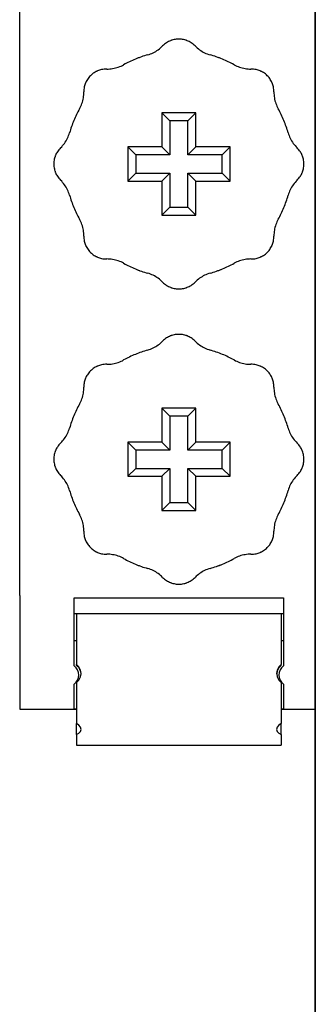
# Model space of a CAD drawing. Extents: x 197 to 960, y 137 to 662.
# Tile 3 of 49: x 444.47 to 447.07, y 171.94 to 180.61. Entities that reach past the tile are written whole.
import ezdxf

# ---------------------------------------------------------------- set-up
doc = ezdxf.new("R2010")
doc.units = 0
doc.header["$LTSCALE"] = 65.395
doc.header["$MEASUREMENT"] = 0
for name, color, linetype in [('133-358092_DXF_CONTINUOUS_LINE', 7, 'CONTINUOUS'), ('59-273163_DXF_CONTINUOUS_LINE', 7, 'CONTINUOUS'), ('59-273165_DXF_CONTINUOUS_LINE', 7, 'CONTINUOUS'), ('59-273170_DXF_CONTINUOUS_LINE', 7, 'CONTINUOUS')]:
    doc.layers.add(name, color=color, linetype=linetype)

msp = doc.modelspace()

# ---------------------------------------------------------------- linework, layer by layer
at = {"layer": '133-358092_DXF_CONTINUOUS_LINE', "color": 3, "linetype": 'Continuous'}
for p, q in [((447.07007, 141.54387), (447.07007, 271.54387)), ((447.07007, 271.54387), (447.07007, 141.54387))]:
    msp.add_line(p, q, dxfattribs=at)
at = {"layer": '59-273163_DXF_CONTINUOUS_LINE', "color": 7, "linetype": 'Continuous'}
for p, q in [((445.72007, 179.79387), (445.79006, 179.72388)), ((446.02007, 179.79387), (445.72007, 179.79387)), ((445.72007, 179.79387), (445.72007, 179.49387)), ((446.02007, 179.79387), (445.95008, 179.72388)), ((446.02007, 179.49387), (446.02007, 179.79387)), ((445.79006, 179.72388), (445.79006, 179.42388)), ((445.95008, 179.72388), (445.79006, 179.72388)), ((445.95008, 179.42388), (445.95008, 179.72388)), ((445.42007, 179.49387), (445.49006, 179.42388)), ((445.72007, 179.49387), (445.42007, 179.49387)), ((445.42007, 179.49387), (445.42007, 179.19387)), ((445.72007, 179.49387), (445.79006, 179.42388)), ((446.02007, 179.49387), (445.95008, 179.42388)), ((446.32007, 179.49387), (446.02007, 179.49387)), ((446.32007, 179.49387), (446.25008, 179.42388)), ((446.32007, 179.19387), (446.32007, 179.49387)), ((445.49006, 179.42388), (445.49006, 179.26386)), ((445.79006, 179.42388), (445.49006, 179.42388)), ((446.25008, 179.42388), (445.95008, 179.42388)), ((446.25008, 179.26386), (446.25008, 179.42388)), ((445.42007, 179.19387), (445.49006, 179.26386)), ((445.49006, 179.26386), (445.79006, 179.26386)), ((445.72007, 179.19387), (445.79006, 179.26386)), ((445.79006, 179.26386), (445.79006, 178.96386)), ((445.95008, 179.26386), (446.25008, 179.26386)), ((445.95008, 178.96386), (445.95008, 179.26386)), ((446.02007, 179.19387), (445.95008, 179.26386)), ((446.32007, 179.19387), (446.25008, 179.26386)), ((445.42007, 179.19387), (445.72007, 179.19387)), ((445.72007, 179.19387), (445.72007, 178.89387)), ((446.02007, 178.89387), (446.02007, 179.19387)), ((446.02007, 179.19387), (446.32007, 179.19387)), ((445.72007, 178.89387), (445.79006, 178.96386)), ((445.72007, 178.89387), (446.02007, 178.89387)), ((445.79006, 178.96386), (445.95008, 178.96386)), ((446.02007, 178.89387), (445.95008, 178.96386)), ((445.72007, 177.19387), (445.79006, 177.12388)), ((446.02007, 177.19387), (445.72007, 177.19387)), ((445.72007, 177.19387), (445.72007, 176.89387)), ((446.02007, 177.19387), (445.95008, 177.12388)), ((446.02007, 176.89387), (446.02007, 177.19387)), ((445.79006, 177.12388), (445.79006, 176.82388)), ((445.95008, 177.12388), (445.79006, 177.12388)), ((445.95008, 176.82388), (445.95008, 177.12388)), ((445.42007, 176.89387), (445.49006, 176.82388)), ((445.72007, 176.89387), (445.42007, 176.89387)), ((445.42007, 176.89387), (445.42007, 176.59387)), ((445.72007, 176.89387), (445.79006, 176.82388)), ((446.02007, 176.89387), (445.95008, 176.82388)), ((446.32007, 176.89387), (446.02007, 176.89387)), ((446.32007, 176.89387), (446.25008, 176.82388)), ((446.32007, 176.59387), (446.32007, 176.89387)), ((445.49006, 176.82388), (445.49006, 176.66386)), ((445.79006, 176.82388), (445.49006, 176.82388)), ((446.25008, 176.82388), (445.95008, 176.82388)), ((446.25008, 176.66386), (446.25008, 176.82388)), ((445.42007, 176.59387), (445.49006, 176.66386)), ((445.49006, 176.66386), (445.79006, 176.66386)), ((445.72007, 176.59387), (445.79006, 176.66386)), ((445.79006, 176.66386), (445.79006, 176.36386)), ((445.95008, 176.66386), (446.25008, 176.66386)), ((445.95008, 176.36386), (445.95008, 176.66386)), ((446.02007, 176.59387), (445.95008, 176.66386)), ((446.32007, 176.59387), (446.25008, 176.66386)), ((445.42007, 176.59387), (445.72007, 176.59387)), ((445.72007, 176.59387), (445.72007, 176.29387)), ((446.02007, 176.29387), (446.02007, 176.59387)), ((446.02007, 176.59387), (446.32007, 176.59387)), ((445.72007, 176.29387), (445.79006, 176.36386)), ((445.72007, 176.29387), (446.02007, 176.29387)), ((445.79006, 176.36386), (445.95008, 176.36386)), ((446.02007, 176.29387), (445.95008, 176.36386))]:
    msp.add_line(p, q, dxfattribs=at)
for centre, radius, start, end in [((445.87007, 180.24387), 0.2, 83.490445, 96.509588), ((445.87007, 180.24387), 0.2, 83.49043, 96.509602), ((445.513, 180.59387), 0.3, 305.696943, 315.572996), ((445.87007, 180.24387), 0.2, 122.55156, 135.572996), ((445.87007, 180.24387), 0.2, 111.69753, 122.55155), ((445.87007, 180.24387), 0.2, 111.697641, 122.55156), ((445.87007, 180.24387), 0.2, 109.531166, 111.69753), ((445.87007, 180.24387), 0.2, 109.531168, 111.697641), ((445.87007, 180.24387), 0.2, 107.930417, 109.531168), ((445.87007, 180.24387), 0.2, 96.509588, 107.930339), ((445.87007, 180.24387), 0.2, 96.509602, 107.930417), ((445.87007, 180.24387), 0.2, 72.169748, 83.490445), ((445.87007, 180.24387), 0.2, 72.169666, 83.49043), ((445.87007, 180.24387), 0.2, 70.468845, 72.169666), ((445.87007, 180.24387), 0.2, 68.184725, 70.468847), ((445.87007, 180.24387), 0.2, 68.184609, 70.468845), ((445.87007, 180.24387), 0.2, 57.448477, 68.184725), ((445.87007, 180.24387), 0.2, 57.448466, 68.184609), ((445.87007, 180.24387), 0.2, 44.427004, 57.448466), ((446.22714, 180.59387), 0.3, 224.427004, 234.303049), ((446.22714, 180.59387), 0.3, 224.427004, 234.303057), ((445.87007, 179.34387), 1, 105.942369, 112.499995), ((445.513, 180.59387), 0.3, 285.942369, 295.81846), ((445.513, 180.59387), 0.3, 295.81846, 305.696943), ((446.22714, 180.59387), 0.3, 234.303049, 244.181547), ((446.22714, 180.59387), 0.3, 234.303057, 244.18154), ((446.22714, 180.59387), 0.3, 244.181547, 254.057631), ((446.22714, 180.59387), 0.3, 244.18154, 254.057631), ((445.87007, 179.34387), 1, 67.499845, 74.057631), ((445.87007, 179.34387), 1, 67.499846, 74.057631), ((445.23868, 180.48024), 0.3, 269.427004, 279.303049), ((445.23868, 180.48024), 0.3, 269.427004, 279.303057), ((445.23868, 180.48024), 0.3, 279.303049, 289.181547), ((445.23868, 180.48024), 0.3, 279.303057, 289.18154), ((445.23868, 180.48024), 0.3, 289.181547, 299.057631), ((445.23868, 180.48024), 0.3, 289.18154, 299.057631), ((445.87007, 179.34387), 1, 112.499995, 119.057631), ((445.87007, 179.34387), 1, 112.499995, 119.057631), ((445.87007, 179.34387), 1, 60.942369, 67.499845), ((445.87007, 179.34387), 1, 60.942369, 67.499846), ((446.50147, 180.48024), 0.3, 240.942369, 250.81846), ((446.50147, 180.48024), 0.3, 250.81846, 260.696943), ((446.50147, 180.48024), 0.3, 260.696943, 270.572996), ((445.23368, 179.98026), 0.2, 141.509602, 152.930417), ((445.23368, 179.98026), 0.2, 128.49043, 141.509602), ((445.23368, 179.98026), 0.2, 117.169748, 128.490445), ((445.23368, 179.98026), 0.2, 117.169666, 128.49043), ((445.23368, 179.98026), 0.2, 115.468845, 117.169666), ((445.23368, 179.98026), 0.2, 113.184725, 115.468847), ((445.23368, 179.98026), 0.2, 113.18461, 115.468845), ((445.23368, 179.98026), 0.2, 102.448477, 113.184725), ((445.23368, 179.98026), 0.2, 102.448466, 113.18461), ((445.23368, 179.98026), 0.2, 89.427004, 102.448477), ((445.23368, 179.98026), 0.2, 89.427004, 102.448466), ((446.50647, 179.98026), 0.2, 77.55155, 90.572996), ((446.50647, 179.98026), 0.2, 77.55156, 90.572996), ((446.50647, 179.98026), 0.2, 66.697529, 77.55155), ((446.50647, 179.98026), 0.2, 66.69764, 77.55156), ((446.50647, 179.98026), 0.2, 64.531166, 66.697529), ((446.50647, 179.98026), 0.2, 64.531168, 66.69764), ((446.50647, 179.98026), 0.2, 62.930339, 64.531166), ((446.50647, 179.98026), 0.2, 62.930417, 64.531168), ((446.50647, 179.98026), 0.2, 51.509588, 62.930339), ((446.50647, 179.98026), 0.2, 51.509602, 62.930417), ((446.50647, 179.98026), 0.2, 38.490445, 51.509588), ((446.50647, 179.98026), 0.2, 38.49043, 51.509602), ((446.50647, 179.98026), 0.2, 27.169748, 38.490445), ((446.50647, 179.98026), 0.2, 27.169666, 38.49043), ((445.23368, 179.98026), 0.2, 167.55156, 180.572996), ((445.23368, 179.98026), 0.2, 156.697641, 167.55156), ((445.23368, 179.98026), 0.2, 154.531168, 156.697641), ((445.23368, 179.98026), 0.2, 152.930339, 154.531166), ((445.23368, 179.98026), 0.2, 152.930417, 154.531168), ((446.50647, 179.98026), 0.2, 25.468847, 27.169748), ((446.50647, 179.98026), 0.2, 25.468845, 27.169666), ((446.50647, 179.98026), 0.2, 23.184609, 25.468845), ((446.50647, 179.98026), 0.2, 12.448477, 23.184725), ((446.50647, 179.98026), 0.2, 12.448466, 23.184609), ((446.50647, 179.98026), 0.2, 359.427004, 12.448477), ((446.50647, 179.98026), 0.2, 359.427004, 12.448466), ((444.7337, 179.97526), 0.3, 340.81846, 350.696943), ((444.7337, 179.97526), 0.3, 350.696943, 0.572996), ((447.00644, 179.97526), 0.3, 179.427004, 189.303049), ((447.00644, 179.97526), 0.3, 179.427004, 189.303057), ((447.00644, 179.97526), 0.3, 189.303049, 199.181547), ((447.00644, 179.97526), 0.3, 189.303057, 199.18154), ((444.7337, 179.97526), 0.3, 330.942369, 340.81846), ((447.00644, 179.97526), 0.3, 199.181547, 209.057631), ((447.00644, 179.97526), 0.3, 199.18154, 209.057631), ((445.87007, 179.34387), 1, 150.942369, 157.500005), ((445.87007, 179.34387), 1, 22.500551, 29.057631), ((445.87007, 179.34387), 1, 22.500549, 29.057631), ((445.87007, 179.34387), 1, 157.500005, 164.057631), ((445.87007, 179.34387), 1, 15.942369, 22.500551), ((445.87007, 179.34387), 1, 15.942369, 22.500549), ((444.62007, 179.70094), 0.3, 334.181547, 344.057631), ((444.62007, 179.70094), 0.3, 334.18154, 344.057631), ((447.12007, 179.70094), 0.3, 195.942369, 205.81846), ((444.62007, 179.70094), 0.3, 314.427004, 324.303049), ((444.62007, 179.70094), 0.3, 314.427004, 324.303057), ((444.62007, 179.70094), 0.3, 324.303049, 334.181547), ((444.62007, 179.70094), 0.3, 324.303057, 334.18154), ((447.12007, 179.70094), 0.3, 205.81846, 215.696943), ((447.12007, 179.70094), 0.3, 215.696943, 225.572996), ((444.97007, 179.34387), 0.2, 162.169666, 173.49043), ((444.97007, 179.34387), 0.2, 160.468845, 162.169666), ((444.97007, 179.34387), 0.2, 158.18461, 160.468845), ((444.97007, 179.34387), 0.2, 147.448466, 158.18461), ((444.97007, 179.34387), 0.2, 134.427004, 147.448477), ((444.97007, 179.34387), 0.2, 134.427004, 147.448466), ((446.77007, 179.34387), 0.2, 32.55155, 45.572996), ((446.77007, 179.34387), 0.2, 32.55156, 45.572996), ((446.77007, 179.34387), 0.2, 21.697641, 32.55156), ((446.77007, 179.34387), 0.2, 19.531166, 21.69753), ((446.77007, 179.34387), 0.2, 19.531168, 21.697641), ((446.77007, 179.34387), 0.2, 17.930339, 19.531166), ((446.77007, 179.34387), 0.2, 17.930417, 19.531168), ((446.77007, 179.34387), 0.2, 6.509602, 17.930417), ((444.97007, 179.34387), 0.2, 173.49043, 186.509602), ((444.97007, 179.34387), 0.2, 186.509602, 197.930417), ((446.77007, 179.34387), 0.2, 342.169748, 353.490445), ((446.77007, 179.34387), 0.2, 342.169666, 353.49043), ((446.77007, 179.34387), 0.2, 353.490445, 6.509588), ((446.77007, 179.34387), 0.2, 353.49043, 6.509602), ((444.97007, 179.34387), 0.2, 197.930417, 199.531168), ((444.97007, 179.34387), 0.2, 199.531166, 201.69753), ((444.97007, 179.34387), 0.2, 199.531168, 201.697641), ((444.97007, 179.34387), 0.2, 201.697641, 212.55156), ((444.97007, 179.34387), 0.2, 212.55156, 225.572996), ((446.77007, 179.34387), 0.2, 314.427004, 327.448466), ((446.77007, 179.34387), 0.2, 327.448466, 338.18461), ((446.77007, 179.34387), 0.2, 338.18461, 340.468845), ((446.77007, 179.34387), 0.2, 340.468847, 342.169748), ((446.77007, 179.34387), 0.2, 340.468845, 342.169666), ((444.62007, 178.9868), 0.3, 35.696943, 45.572996), ((444.62007, 178.9868), 0.3, 25.81846, 35.696943), ((447.12007, 178.9868), 0.3, 144.303049, 154.181547), ((447.12007, 178.9868), 0.3, 144.303057, 154.18154), ((447.12007, 178.9868), 0.3, 134.427004, 144.303049), ((447.12007, 178.9868), 0.3, 134.427004, 144.303057), ((444.62007, 178.9868), 0.3, 15.942369, 25.81846), ((445.87007, 179.34387), 1, 195.942369, 202.500157), ((445.87007, 179.34387), 1, 337.40339, 344.057631), ((445.87007, 179.34387), 1, 337.405487, 344.057631), ((447.12007, 178.9868), 0.3, 154.181547, 164.057631), ((447.12007, 178.9868), 0.3, 154.18154, 164.057631), ((445.87007, 179.34387), 1, 202.500157, 209.057631), ((445.87007, 179.34387), 1, 330.942369, 337.405487), ((445.87007, 179.34387), 1, 330.942369, 337.40339), ((444.7337, 178.71247), 0.3, 19.181547, 29.057631), ((444.7337, 178.71247), 0.3, 19.18154, 29.057631), ((444.7337, 178.71247), 0.3, 9.303049, 19.181547), ((444.7337, 178.71247), 0.3, 9.303057, 19.18154), ((447.00644, 178.71247), 0.3, 160.81846, 170.696943), ((447.00644, 178.71247), 0.3, 150.942369, 160.81846), ((444.7337, 178.71247), 0.3, 359.427004, 9.303049), ((444.7337, 178.71247), 0.3, 359.427004, 9.303057), ((445.23368, 178.70747), 0.2, 179.427004, 192.448477), ((445.23368, 178.70747), 0.2, 179.427004, 192.448466), ((446.50647, 178.70747), 0.2, 347.55156, 0.572996), ((447.00644, 178.71247), 0.3, 170.696943, 180.572996), ((445.23368, 178.70747), 0.2, 192.448466, 203.18461), ((445.23368, 178.70747), 0.2, 203.18461, 205.468845), ((446.50647, 178.70747), 0.2, 334.531168, 336.697641), ((446.50647, 178.70747), 0.2, 336.69753, 347.55155), ((446.50647, 178.70747), 0.2, 336.697641, 347.55156), ((445.23368, 178.70747), 0.2, 205.468845, 207.169666), ((445.23368, 178.70747), 0.2, 207.169666, 218.49043), ((445.23368, 178.70747), 0.2, 218.49043, 231.509602), ((445.23368, 178.70747), 0.2, 231.509602, 242.930417), ((446.50647, 178.70747), 0.2, 297.169666, 308.49043), ((446.50647, 178.70747), 0.2, 308.49043, 321.509602), ((446.50647, 178.70747), 0.2, 321.509602, 332.930417), ((446.50647, 178.70747), 0.2, 332.930339, 334.531166), ((446.50647, 178.70747), 0.2, 332.930417, 334.531168), ((445.23368, 178.70747), 0.2, 242.930417, 244.531168), ((445.23368, 178.70747), 0.2, 244.531168, 246.69764), ((445.23368, 178.70747), 0.2, 246.69764, 257.55156), ((445.23368, 178.70747), 0.2, 257.55156, 270.572996), ((445.23868, 178.2075), 0.3, 80.696943, 90.572996), ((445.23868, 178.2075), 0.3, 70.81846, 80.696943), ((445.23868, 178.2075), 0.3, 60.942369, 70.81846), ((445.87007, 179.34387), 1, 240.942369, 247.499481), ((445.87007, 179.34387), 1, 292.59445, 299.057631), ((445.87007, 179.34387), 1, 292.596544, 299.057631), ((446.50147, 178.2075), 0.3, 109.181547, 119.057631), ((446.50147, 178.2075), 0.3, 109.18154, 119.057631), ((446.50147, 178.2075), 0.3, 99.303049, 109.181547), ((446.50147, 178.2075), 0.3, 99.303057, 109.18154), ((446.50147, 178.2075), 0.3, 89.427004, 99.303049), ((446.50147, 178.2075), 0.3, 89.427004, 99.303057), ((446.50647, 178.70747), 0.2, 269.427004, 282.448466), ((446.50647, 178.70747), 0.2, 282.448477, 293.184725), ((446.50647, 178.70747), 0.2, 282.448466, 293.18461), ((446.50647, 178.70747), 0.2, 293.18461, 295.468845), ((446.50647, 178.70747), 0.2, 295.468845, 297.169666), ((445.87007, 179.34387), 1, 247.499481, 254.057631), ((445.513, 178.09387), 0.3, 64.181547, 74.057631), ((445.513, 178.09387), 0.3, 64.18154, 74.057631), ((445.513, 178.09387), 0.3, 54.303049, 64.181547), ((445.513, 178.09387), 0.3, 54.303057, 64.18154), ((446.22714, 178.09387), 0.3, 115.81846, 125.696943), ((446.22714, 178.09387), 0.3, 105.942369, 115.81846), ((445.87007, 179.34387), 1, 285.942369, 292.596544), ((445.513, 178.09387), 0.3, 44.427004, 54.303049), ((445.513, 178.09387), 0.3, 44.427004, 54.303057), ((445.87007, 178.44387), 0.2, 224.427004, 237.448466), ((445.87007, 178.44387), 0.2, 302.55155, 315.572996), ((445.87007, 178.44387), 0.2, 302.55156, 315.572996), ((446.22714, 178.09387), 0.3, 125.696943, 135.572996), ((445.87007, 178.44387), 0.2, 237.448466, 248.184609), ((445.87007, 178.44387), 0.2, 248.184725, 250.468847), ((445.87007, 178.44387), 0.2, 248.184609, 250.468845), ((445.87007, 178.44387), 0.2, 250.468845, 252.169666), ((445.87007, 178.44387), 0.2, 252.169748, 263.490445), ((445.87007, 178.44387), 0.2, 252.169666, 263.49043), ((445.87007, 178.44387), 0.2, 263.49043, 276.509602), ((445.87007, 178.44387), 0.2, 276.509602, 287.930417), ((445.87007, 178.44387), 0.2, 287.930339, 289.531166), ((445.87007, 178.44387), 0.2, 287.930417, 289.531168), ((445.87007, 178.44387), 0.2, 289.531168, 291.697641), ((445.87007, 178.44387), 0.2, 291.69753, 302.55155), ((445.87007, 178.44387), 0.2, 291.697641, 302.55156), ((445.87007, 177.64387), 0.2, 96.509602, 107.930417), ((445.87007, 177.64387), 0.2, 83.49043, 96.509602), ((445.87007, 177.64387), 0.2, 72.169666, 83.49043), ((445.513, 177.99387), 0.3, 305.696943, 315.572996), ((445.87007, 177.64387), 0.2, 122.55156, 135.572996), ((445.87007, 177.64387), 0.2, 111.697641, 122.55156), ((445.87007, 177.64387), 0.2, 109.531168, 111.697641), ((445.87007, 177.64387), 0.2, 107.930417, 109.531168), ((445.87007, 177.64387), 0.2, 70.468845, 72.169666), ((445.87007, 177.64387), 0.2, 68.184725, 70.468847), ((445.87007, 177.64387), 0.2, 68.184609, 70.468845), ((445.87007, 177.64387), 0.2, 57.448466, 68.184609), ((445.87007, 177.64387), 0.2, 44.427004, 57.448466), ((446.22714, 177.99387), 0.3, 224.427004, 234.303049), ((446.22714, 177.99387), 0.3, 224.427004, 234.303057), ((445.87007, 176.74387), 1, 105.942369, 112.499995), ((445.513, 177.99387), 0.3, 285.942369, 295.81846), ((445.513, 177.99387), 0.3, 295.81846, 305.696943), ((446.22714, 177.99387), 0.3, 234.303049, 244.181547), ((446.22714, 177.99387), 0.3, 234.303057, 244.18154), ((446.22714, 177.99387), 0.3, 244.181547, 254.057631), ((446.22714, 177.99387), 0.3, 244.18154, 254.057631), ((445.87007, 176.74387), 1, 67.499845, 74.057631), ((445.87007, 176.74387), 1, 67.499846, 74.057631), ((445.23868, 177.88024), 0.3, 269.427004, 279.303049), ((445.23868, 177.88024), 0.3, 269.427004, 279.303057), ((445.23868, 177.88024), 0.3, 279.303049, 289.181547), ((445.23868, 177.88024), 0.3, 279.303057, 289.18154), ((445.23868, 177.88024), 0.3, 289.181547, 299.057631), ((445.23868, 177.88024), 0.3, 289.18154, 299.057631), ((445.87007, 176.74387), 1, 112.499995, 119.057631), ((445.87007, 176.74387), 1, 60.942369, 67.499845), ((445.87007, 176.74387), 1, 60.942369, 67.499846), ((446.50147, 177.88024), 0.3, 240.942369, 250.81846), ((446.50147, 177.88024), 0.3, 250.81846, 260.696943), ((446.50147, 177.88024), 0.3, 260.696943, 270.572996), ((445.23368, 177.38026), 0.2, 141.509602, 152.930417), ((445.23368, 177.38026), 0.2, 128.49043, 141.509602), ((445.23368, 177.38026), 0.2, 117.169666, 128.49043), ((445.23368, 177.38026), 0.2, 115.468845, 117.169666), ((445.23368, 177.38026), 0.2, 113.18461, 115.468845), ((445.23368, 177.38026), 0.2, 102.448466, 113.18461), ((445.23368, 177.38026), 0.2, 89.427004, 102.448466), ((446.50647, 177.38026), 0.2, 77.55155, 90.572996), ((446.50647, 177.38026), 0.2, 77.55156, 90.572996), ((446.50647, 177.38026), 0.2, 66.69764, 77.55156), ((446.50647, 177.38026), 0.2, 64.531168, 66.69764), ((446.50647, 177.38026), 0.2, 62.930339, 64.531166), ((446.50647, 177.38026), 0.2, 62.930417, 64.531168), ((446.50647, 177.38026), 0.2, 51.509588, 62.930339), ((446.50647, 177.38026), 0.2, 51.509602, 62.930417), ((446.50647, 177.38026), 0.2, 38.49043, 51.509602), ((446.50647, 177.38026), 0.2, 27.169666, 38.49043), ((445.23368, 177.38026), 0.2, 167.55156, 180.572996), ((445.23368, 177.38026), 0.2, 156.697641, 167.55156), ((445.23368, 177.38026), 0.2, 154.531168, 156.697641), ((445.23368, 177.38026), 0.2, 152.930417, 154.531168), ((446.50647, 177.38026), 0.2, 25.468847, 27.169748), ((446.50647, 177.38026), 0.2, 25.468845, 27.169666), ((446.50647, 177.38026), 0.2, 23.184609, 25.468845), ((446.50647, 177.38026), 0.2, 12.448477, 23.184725), ((446.50647, 177.38026), 0.2, 12.448466, 23.184609), ((446.50647, 177.38026), 0.2, 359.427004, 12.448477), ((446.50647, 177.38026), 0.2, 359.427004, 12.448466), ((444.7337, 177.37526), 0.3, 340.81846, 350.696943), ((444.7337, 177.37526), 0.3, 350.696943, 0.572996), ((447.00644, 177.37526), 0.3, 179.427004, 189.303049), ((447.00644, 177.37526), 0.3, 179.427004, 189.303057), ((447.00644, 177.37526), 0.3, 189.303049, 199.181547), ((447.00644, 177.37526), 0.3, 189.303057, 199.18154), ((444.7337, 177.37526), 0.3, 330.942369, 340.81846), ((447.00644, 177.37526), 0.3, 199.181547, 209.057631), ((447.00644, 177.37526), 0.3, 199.18154, 209.057631), ((445.87007, 176.74387), 1, 150.942369, 157.500005), ((445.87007, 176.74387), 1, 22.500551, 29.057631), ((445.87007, 176.74387), 1, 22.500549, 29.057631), ((445.87007, 176.74387), 1, 157.500005, 164.057631), ((445.87007, 176.74387), 1, 15.942369, 22.500551), ((445.87007, 176.74387), 1, 15.942369, 22.500549), ((444.62007, 177.10094), 0.3, 334.181547, 344.057631), ((444.62007, 177.10094), 0.3, 334.18154, 344.057631), ((447.12007, 177.10094), 0.3, 195.942369, 205.81846), ((444.62007, 177.10094), 0.3, 314.427004, 324.303049), ((444.62007, 177.10094), 0.3, 314.427004, 324.303057), ((444.62007, 177.10094), 0.3, 324.303049, 334.181547), ((444.62007, 177.10094), 0.3, 324.303057, 334.18154), ((447.12007, 177.10094), 0.3, 205.81846, 215.696943), ((447.12007, 177.10094), 0.3, 215.696943, 225.572996), ((444.97007, 176.74387), 0.2, 162.169666, 173.49043), ((444.97007, 176.74387), 0.2, 160.468845, 162.169666), ((444.97007, 176.74387), 0.2, 158.18461, 160.468845), ((444.97007, 176.74387), 0.2, 147.448466, 158.18461), ((444.97007, 176.74387), 0.2, 134.427004, 147.448466), ((446.77007, 176.74387), 0.2, 32.55155, 45.572996), ((446.77007, 176.74387), 0.2, 32.55156, 45.572996), ((446.77007, 176.74387), 0.2, 21.697641, 32.55156), ((446.77007, 176.74387), 0.2, 19.531166, 21.69753), ((446.77007, 176.74387), 0.2, 19.531168, 21.697641), ((446.77007, 176.74387), 0.2, 17.930339, 19.531166), ((446.77007, 176.74387), 0.2, 17.930417, 19.531168), ((446.77007, 176.74387), 0.2, 6.509602, 17.930417), ((444.97007, 176.74387), 0.2, 173.49043, 186.509602), ((444.97007, 176.74387), 0.2, 186.509602, 197.930417), ((446.77007, 176.74387), 0.2, 342.169748, 353.490445), ((446.77007, 176.74387), 0.2, 342.169666, 353.49043), ((446.77007, 176.74387), 0.2, 353.490445, 6.509588), ((446.77007, 176.74387), 0.2, 353.49043, 6.509602), ((444.97007, 176.74387), 0.2, 197.930417, 199.531168), ((444.97007, 176.74387), 0.2, 199.531166, 201.69753), ((444.97007, 176.74387), 0.2, 199.531168, 201.697641), ((444.97007, 176.74387), 0.2, 201.697641, 212.55156), ((444.97007, 176.74387), 0.2, 212.55156, 225.572996), ((446.77007, 176.74387), 0.2, 314.427004, 327.448477), ((446.77007, 176.74387), 0.2, 314.427004, 327.448466), ((446.77007, 176.74387), 0.2, 327.448466, 338.18461), ((446.77007, 176.74387), 0.2, 338.18461, 340.468845), ((446.77007, 176.74387), 0.2, 340.468847, 342.169748), ((446.77007, 176.74387), 0.2, 340.468845, 342.169666), ((444.62007, 176.3868), 0.3, 35.696943, 45.572996), ((444.62007, 176.3868), 0.3, 25.81846, 35.696943), ((447.12007, 176.3868), 0.3, 144.303049, 154.181547), ((447.12007, 176.3868), 0.3, 144.303057, 154.18154), ((447.12007, 176.3868), 0.3, 134.427004, 144.303049), ((447.12007, 176.3868), 0.3, 134.427004, 144.303057), ((444.62007, 176.3868), 0.3, 15.942369, 25.81846), ((445.87007, 176.74387), 1, 195.942369, 202.500158), ((445.87007, 176.74387), 1, 195.942369, 202.500157), ((445.87007, 176.74387), 1, 337.40339, 344.057631), ((445.87007, 176.74387), 1, 337.405487, 344.057631), ((447.12007, 176.3868), 0.3, 154.181547, 164.057631), ((447.12007, 176.3868), 0.3, 154.18154, 164.057631), ((445.87007, 176.74387), 1, 202.500157, 209.057631), ((445.87007, 176.74387), 1, 330.942369, 337.405487), ((445.87007, 176.74387), 1, 330.942369, 337.40339), ((444.7337, 176.11247), 0.3, 19.181547, 29.057631), ((444.7337, 176.11247), 0.3, 19.18154, 29.057631), ((444.7337, 176.11247), 0.3, 9.303049, 19.181547), ((444.7337, 176.11247), 0.3, 9.303057, 19.18154), ((447.00644, 176.11247), 0.3, 160.81846, 170.696943), ((447.00644, 176.11247), 0.3, 150.942369, 160.81846), ((444.7337, 176.11247), 0.3, 359.427004, 9.303049), ((444.7337, 176.11247), 0.3, 359.427004, 9.303057), ((445.23368, 176.10747), 0.2, 179.427004, 192.448477), ((445.23368, 176.10747), 0.2, 179.427004, 192.448466), ((446.50647, 176.10747), 0.2, 347.55156, 0.572996), ((447.00644, 176.11247), 0.3, 170.696943, 180.572996), ((445.23368, 176.10747), 0.2, 192.448466, 203.18461), ((445.23368, 176.10747), 0.2, 203.184725, 205.468847), ((445.23368, 176.10747), 0.2, 203.18461, 205.468845), ((445.23368, 176.10747), 0.2, 205.468847, 207.169748), ((445.23368, 176.10747), 0.2, 205.468845, 207.169666), ((446.50647, 176.10747), 0.2, 332.930339, 334.531166), ((446.50647, 176.10747), 0.2, 332.930417, 334.531168), ((446.50647, 176.10747), 0.2, 334.531168, 336.697641), ((446.50647, 176.10747), 0.2, 336.69753, 347.55155), ((446.50647, 176.10747), 0.2, 336.697641, 347.55156), ((445.23368, 176.10747), 0.2, 207.169666, 218.49043), ((445.23368, 176.10747), 0.2, 218.490445, 231.509588), ((445.23368, 176.10747), 0.2, 218.49043, 231.509602), ((445.23368, 176.10747), 0.2, 231.509602, 242.930417), ((446.50647, 176.10747), 0.2, 297.169748, 308.490445), ((446.50647, 176.10747), 0.2, 297.169666, 308.49043), ((446.50647, 176.10747), 0.2, 308.49043, 321.509602), ((446.50647, 176.10747), 0.2, 321.509602, 332.930417), ((445.23368, 176.10747), 0.2, 242.930417, 244.531168), ((445.23368, 176.10747), 0.2, 244.531166, 246.697529), ((445.23368, 176.10747), 0.2, 244.531168, 246.69764), ((445.23368, 176.10747), 0.2, 246.697529, 257.55155), ((445.23368, 176.10747), 0.2, 246.69764, 257.55156), ((445.23368, 176.10747), 0.2, 257.55155, 270.572996), ((445.23368, 176.10747), 0.2, 257.55156, 270.572996), ((445.23868, 175.6075), 0.3, 80.696943, 90.572996), ((445.23868, 175.6075), 0.3, 70.81846, 80.696943), ((445.23868, 175.6075), 0.3, 60.942369, 70.81846), ((445.87007, 176.74387), 1, 240.942369, 247.499481), ((445.87007, 176.74387), 1, 292.59445, 299.057631), ((445.87007, 176.74387), 1, 292.596544, 299.057631), ((446.50147, 175.6075), 0.3, 109.181547, 119.057631), ((446.50147, 175.6075), 0.3, 109.18154, 119.057631), ((446.50147, 175.6075), 0.3, 99.303049, 109.181547), ((446.50147, 175.6075), 0.3, 99.303057, 109.18154), ((446.50147, 175.6075), 0.3, 89.427004, 99.303049), ((446.50147, 175.6075), 0.3, 89.427004, 99.303057), ((446.50647, 176.10747), 0.2, 269.427004, 282.448477), ((446.50647, 176.10747), 0.2, 269.427004, 282.448466), ((446.50647, 176.10747), 0.2, 282.448477, 293.184725), ((446.50647, 176.10747), 0.2, 282.448466, 293.18461), ((446.50647, 176.10747), 0.2, 293.184725, 295.468847), ((446.50647, 176.10747), 0.2, 293.18461, 295.468845), ((446.50647, 176.10747), 0.2, 295.468847, 297.169748), ((446.50647, 176.10747), 0.2, 295.468845, 297.169666), ((445.87007, 176.74387), 1, 247.499479, 254.057631), ((445.87007, 176.74387), 1, 247.499481, 254.057631), ((445.513, 175.49387), 0.3, 64.181547, 74.057631), ((445.513, 175.49387), 0.3, 64.18154, 74.057631), ((445.513, 175.49387), 0.3, 54.303049, 64.181547), ((445.513, 175.49387), 0.3, 54.303057, 64.18154), ((446.22714, 175.49387), 0.3, 115.81846, 125.696943), ((446.22714, 175.49387), 0.3, 105.942369, 115.81846), ((445.87007, 176.74387), 1, 285.942369, 292.596544), ((445.87007, 176.74387), 1, 285.942369, 292.59445), ((445.513, 175.49387), 0.3, 44.427004, 54.303049), ((445.513, 175.49387), 0.3, 44.427004, 54.303057), ((445.87007, 175.84387), 0.2, 224.427004, 237.448466), ((445.87007, 175.84387), 0.2, 237.448466, 248.184609), ((445.87007, 175.84387), 0.2, 291.69753, 302.55155), ((445.87007, 175.84387), 0.2, 291.697641, 302.55156), ((445.87007, 175.84387), 0.2, 302.55155, 315.572996), ((445.87007, 175.84387), 0.2, 302.55156, 315.572996), ((446.22714, 175.49387), 0.3, 125.696943, 135.572996), ((445.87007, 175.84387), 0.2, 248.184725, 250.468847), ((445.87007, 175.84387), 0.2, 248.184609, 250.468845), ((445.87007, 175.84387), 0.2, 250.468845, 252.169666), ((445.87007, 175.84387), 0.2, 252.169748, 263.490445), ((445.87007, 175.84387), 0.2, 252.169666, 263.49043), ((445.87007, 175.84387), 0.2, 263.490445, 276.509588), ((445.87007, 175.84387), 0.2, 263.49043, 276.509602), ((445.87007, 175.84387), 0.2, 276.509588, 287.930339), ((445.87007, 175.84387), 0.2, 276.509602, 287.930417), ((445.87007, 175.84387), 0.2, 287.930339, 289.531166), ((445.87007, 175.84387), 0.2, 287.930417, 289.531168), ((445.87007, 175.84387), 0.2, 289.531166, 291.69753), ((445.87007, 175.84387), 0.2, 289.531168, 291.697641)]:
    msp.add_arc(centre, radius, start, end, dxfattribs=at)
at = {"layer": '59-273165_DXF_CONTINUOUS_LINE', "color": 7, "linetype": 'Continuous'}
for p, q in [((444.47007, 175.54387), (444.47007, 181.78735)), ((444.47007, 175.54387), (444.47007, 174.54387)), ((444.95007, 174.92387), (444.95007, 175.52433)), ((444.95007, 175.52433), (446.79007, 175.52433)), ((446.79007, 175.52433), (446.79007, 174.92387)), ((444.95007, 175.38436), (446.79007, 175.38436)), ((444.97007, 175.14387), (444.95007, 175.14387)), ((446.79007, 175.14387), (446.77007, 175.14387)), ((444.95007, 174.54387), (444.95007, 174.76387)), ((446.79007, 174.76387), (446.79007, 174.54387)), ((444.47007, 174.54387), (444.95007, 174.54387)), ((444.95007, 174.54387), (444.97007, 174.54387)), ((444.97007, 174.54387), (444.95007, 174.54387)), ((446.77007, 174.54387), (446.79007, 174.54387)), ((446.79007, 174.54387), (446.77007, 174.54387)), ((446.79007, 174.54387), (447.07007, 174.54387))]:
    msp.add_line(p, q, dxfattribs=at)
for centre, radius, start, end in [((445.87007, 179.34387), 1, 110.141665, 111.653682), ((445.87007, 179.34387), 1, 68.346318, 69.858335), ((445.87007, 179.34387), 1, 248.346318, 249.858335), ((445.87007, 179.34387), 1, 290.141665, 291.653682), ((445.87007, 176.74387), 1, 248.346318, 249.858335), ((445.87007, 176.74387), 1, 290.141665, 291.653682), ((444.89007, 174.84387), 0.1, 306.869898, 53.130102), ((446.85007, 174.84387), 0.1, 126.869898, 233.130102)]:
    msp.add_arc(centre, radius, start, end, dxfattribs=at)
at = {"layer": '59-273170_DXF_CONTINUOUS_LINE', "color": 7, "linetype": 'Continuous'}
for p, q in [((444.97007, 175.38436), (444.97007, 175.14387)), ((446.77007, 175.38436), (446.77007, 175.14387)), ((444.97007, 175.14387), (444.97007, 174.93711)), ((446.77007, 175.14387), (446.77007, 174.93711)), ((444.97007, 174.9289), (444.97007, 174.93711)), ((446.77007, 174.9289), (446.77007, 174.93711)), ((445.00946, 174.8531), (445.01007, 174.85705)), ((446.73007, 174.85705), (446.73068, 174.8531)), ((444.97007, 174.77681), (444.97007, 174.76387)), ((444.97007, 174.76387), (444.97007, 174.53896)), ((446.77007, 174.77681), (446.77007, 174.76387)), ((446.77007, 174.76387), (446.77007, 174.41711)), ((444.97007, 174.53896), (444.97007, 174.41711)), ((444.97007, 174.3202), (444.97007, 174.41711)), ((446.77007, 174.3202), (446.77007, 174.41711)), ((444.97007, 174.3202), (444.97007, 174.22513)), ((446.77007, 174.3202), (446.77007, 174.22513)), ((444.97007, 174.22512), (446.77007, 174.22512))]:
    msp.add_line(p, q, dxfattribs=at)
for points in [[(445.01007, 174.85705), (445.00531, 174.88758), (444.99147, 174.9152), (444.97007, 174.93711)], [(445.00549, 174.87899), (444.99184, 174.90656), (444.97007, 174.9289)], [(446.77007, 174.93711), (446.74868, 174.91521), (446.73483, 174.88757), (446.73007, 174.85705)], [(446.77007, 174.9289), (446.7483, 174.90656), (446.73465, 174.87899), (446.73126, 174.85686)], [(444.97007, 174.77681), (444.99147, 174.7988), (445.00535, 174.8266), (445.00946, 174.8531)], [(446.73068, 174.8531), (446.7348, 174.8266), (446.74866, 174.79882), (446.77007, 174.77681)], [(445.01007, 174.36531), (445.00529, 174.38432), (444.99143, 174.40231), (444.97007, 174.41711)], [(446.77007, 174.41711), (446.74869, 174.40229), (446.73485, 174.38431), (446.73007, 174.36531)], [(444.97007, 174.3202), (444.99148, 174.33188), (445.00535, 174.34739), (445.01007, 174.36531)], [(446.73007, 174.36531), (446.73478, 174.3474), (446.74866, 174.33188), (446.77007, 174.3202)]]:
    msp.add_lwpolyline(points, dxfattribs=at)

doc.saveas('drawing.dxf')
